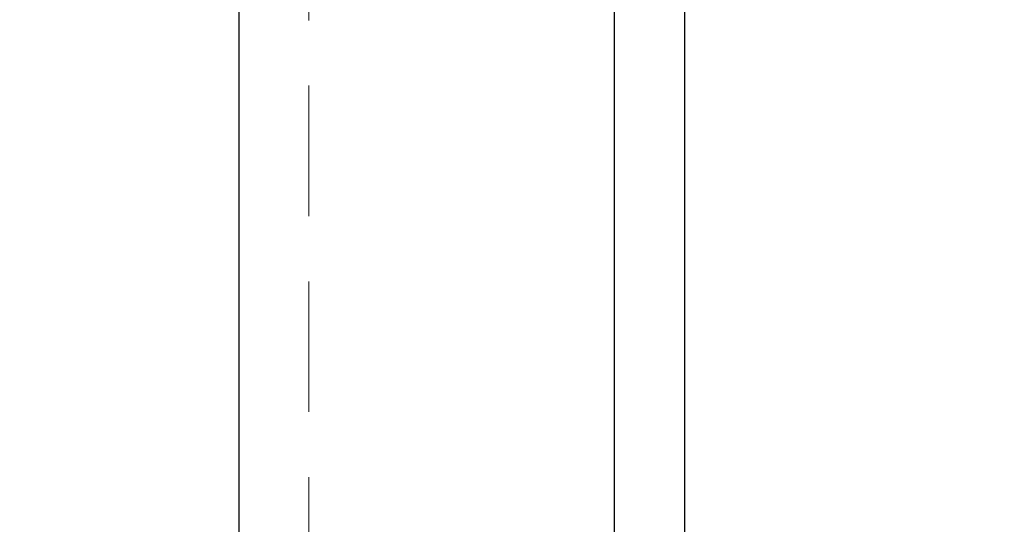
# Model space of a CAD drawing. Header units: millimetres. Extents: x 7 to 412, y 5 to 291.
# Tile 72 of 79: x 312 to 321, y 260 to 265. Entities that reach past the tile are written whole.
import ezdxf

# ---------------------------------------------------------------- set-up
doc = ezdxf.new("R2010")
doc.units = ezdxf.units.MM
doc.linetypes.add('HIDDEN', pattern=[1.905, 1.27, -0.635])
doc.styles.add('SLDTEXTSTYLE2', font='TXT', dxfattribs={"width": 0.605})
doc.dimstyles.new('SLDDIMSTYLE3', dxfattribs={"dimtxt": 3.595646, "dimasz": 3, "dimexe": 0, "dimexo": 0.0625, "dimgap": 0.898912, "dimtad": 1, "dimdec": 1, "dimlfac": 12, "dimrnd": 1e-09, "dimzin": 12, "dimdsep": 46, "dimtxsty": 'SLDTEXTSTYLE2', "dimsah": 1, "dimcen": 0.09, "dimadec": 0, "dimazin": 3, "dimtfac": 1, "dimtdec": 1, "dimtofl": 0, "dimtmove": 0, "dimatfit": 3, "dimfxl": 1, "dimfrac": 2, "dimtolj": 1, "dimtzin": 12, "dimarcsym": 0})

# ---------------------------------------------------------------- blocks, each defined once
blk = doc.blocks.new('_D_10')
at = {"color": 7, "linetype": 'Continuous', "lineweight": 0}
for p, q in [((249.7996, 271.0587), (238.5419, 271.0587)), ((239.5419, 208.777), (239.5419, 271.0587)), ((329.5972, 208.777), (238.5419, 208.777))]:
    blk.add_line(p, q, dxfattribs=at)
at = {"color": 7, "linetype": 'Continuous', "lineweight": 18}
for points in [[(239.5419, 271.0587), (238.7919, 268.0587), (240.2919, 268.0587)], [(239.5419, 208.777), (240.2919, 211.777), (238.7919, 211.777)]]:
    blk.add_solid(points, dxfattribs=at)
at = {"color": 7, "linetype": 'Continuous', "lineweight": 18, "insert": (234.767, 233.7442), "char_height": 3.70417, "attachment_point": 1, "rotation": 90, "style": 'SLDTEXTSTYLE2'}
blk.add_mtext('747,4', dxfattribs=at)

msp = doc.modelspace()

# ---------------------------------------------------------------- linework, layer by layer
at = {"color": 7, "linetype": 'Continuous', "lineweight": 25}
for p, q in [((313.95569, 268.11032), (313.95569, 259.86032)), ((317.61246, 259.86032), (317.61246, 268.11032)), ((318.29446, 259.86032), (318.29446, 268.11032))]:
    msp.add_line(p, q, dxfattribs=at)
at = {"color": 7, "linetype": 'HIDDEN', "lineweight": 18}
msp.add_line((314.63769, 268.11032), (314.63769, 259.86032), dxfattribs=at)

# ---------------------------------------------------------------- dimensions: what is measured, and where the dimension line sits
at = {"color": 7, "linetype": 'Continuous', "lineweight": 18}
dim = msp.add_linear_dim(base=(239.54193, 271.05865), p1=(330.59719, 208.77698), p2=(250.79956, 271.05865), angle=90, dimstyle='SLDDIMSTYLE3', dxfattribs=at)
dim.commit()
dim.dimension.update_dxf_attribs({"geometry": '_D_10', "text_midpoint": (239.54193, 239.91782), "dimtype": 160})

doc.saveas('drawing.dxf')
